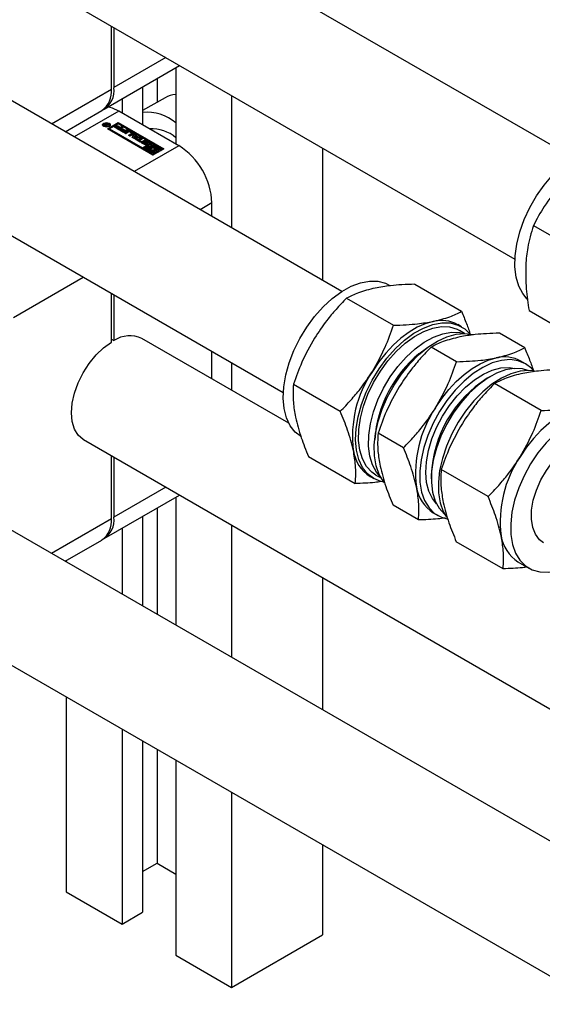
# Model space of a CAD drawing. Header units: millimetres. Extents: x 0 to 25230, y 0 to 17820.
# Tile 117 of 244: x 14929 to 15018, y 11965 to 12134. Entities that reach past the tile are written whole.
import ezdxf

# ---------------------------------------------------------------- set-up
doc = ezdxf.new("R2010")
doc.units = ezdxf.units.MM
doc.linetypes.add('SLD-Sólida', pattern=[0])

msp = doc.modelspace()

# ---------------------------------------------------------------- linework, layer by layer
at = {"color": 7, "linetype": 'SLD-Sólida', "lineweight": 25, "ltscale": 30}
for p, q in [((15023.79, 12110.3), (14950.01, 12152.89)), ((14940.01, 12135.57), (15013.79, 12092.98)), ((14944.8, 12122.06), (14944.8, 12132.81)), ((14945.22, 12132.56), (14945.22, 12122.31)), ((14984.19, 12087.44), (14910.41, 12130.03)), ((14954.1, 12127.44), (14945.22, 12122.31)), ((14943.56, 12118.65), (14956.45, 12126.08)), ((14955.79, 12125.7), (14955.79, 12112.69)), ((14952.61, 12123.87), (14952.61, 12119.81)), ((14934.51, 12116.12), (14944.8, 12122.06)), ((14950.13, 12122.44), (14950.13, 12115.96)), ((14946.6, 12120.4), (14946.6, 12118)), ((14953.96, 12120.59), (14950.13, 12118.38)), ((14965.34, 12120.95), (14965.34, 12098.32)), ((14936.85, 12114.77), (14943.14, 12118.4)), ((14946.07, 12118.3), (14938.4, 12113.88)), ((14956.32, 12112.38), (14946.07, 12118.3)), ((14944.11, 12115.25), (14945.96, 12116.32)), ((14945.96, 12116.32), (14953.74, 12111.83)), ((14945.96, 12116.16), (14945.96, 12116.32)), ((14943.43, 12115.94), (14943.43, 12115.78)), ((14943.43, 12115.78), (14943.46, 12115.68)), ((14943.59, 12115.91), (14943.59, 12115.92)), ((14943.66, 12115.84), (14943.66, 12116.01)), ((14943.84, 12115.71), (14943.68, 12115.81)), ((14943.73, 12115.91), (14943.73, 12115.78)), ((14943.73, 12115.78), (14943.73, 12115.89)), ((14943.76, 12115.95), (14943.76, 12116.04)), ((14943.77, 12115.86), (14943.78, 12115.85)), ((14943.77, 12115.76), (14943.77, 12115.86)), ((14943.78, 12115.85), (14943.79, 12115.84)), ((14943.78, 12115.75), (14943.78, 12115.85)), ((14943.79, 12115.84), (14943.83, 12115.82)), ((14943.79, 12115.75), (14943.79, 12115.84)), ((14943.83, 12115.82), (14943.99, 12115.92)), ((14943.83, 12115.72), (14943.83, 12115.82)), ((14944.35, 12116.01), (14943.84, 12115.71)), ((14943.93, 12116.02), (14944, 12116.21)), ((14943.93, 12115.95), (14943.93, 12116.02)), ((14943.96, 12115.93), (14944, 12116.04)), ((14943.99, 12115.92), (14943.97, 12115.93)), ((14943.99, 12115.8), (14943.99, 12115.92)), ((14944, 12116.21), (14944.12, 12116.14)), ((14944, 12116.04), (14944, 12116.21)), ((14944, 12116.04), (14944.06, 12116.01)), ((14944.12, 12116.14), (14944.02, 12115.93)), ((14944.02, 12115.93), (14944.25, 12116.06)), ((14944.02, 12115.81), (14944.02, 12115.93)), ((14951.88, 12110.76), (14944.11, 12115.25)), ((14945.96, 12116.16), (14944.25, 12115.17)), ((14944.25, 12116.06), (14944.35, 12116.01)), ((14944.25, 12115.95), (14944.25, 12116.06)), ((14944.42, 12115.68), (14944.45, 12115.78)), ((14944.45, 12115.78), (14944.45, 12115.94)), ((14945.96, 12116.12), (14944.46, 12115.25)), ((14944.46, 12115.25), (14944.46, 12115.09)), ((14944.46, 12115.25), (14950.08, 12112)), ((14944.46, 12115.09), (14950.08, 12111.84)), ((14945.25, 12115.58), (14945.43, 12115.68)), ((14946.05, 12115.11), (14945.25, 12115.58)), ((14945.39, 12115.49), (14945.43, 12115.52)), ((14945.43, 12115.68), (14945.99, 12115.35)), ((14945.43, 12115.52), (14945.43, 12115.68)), ((14945.43, 12115.52), (14945.99, 12115.19)), ((14945.58, 12115.74), (14945.76, 12115.84)), ((14946.11, 12115.43), (14945.58, 12115.74)), ((14945.72, 12115.65), (14945.76, 12115.68)), ((14945.76, 12115.84), (14946.29, 12115.53)), ((14945.76, 12115.68), (14945.76, 12115.84)), ((14945.76, 12115.68), (14946.29, 12115.37)), ((14953.6, 12111.75), (14945.96, 12116.16)), ((14951.59, 12112.87), (14945.96, 12116.12)), ((14945.99, 12115.35), (14946.11, 12115.43)), ((14945.99, 12115.19), (14945.99, 12115.35)), ((14945.99, 12115.19), (14946.11, 12115.26)), ((14946.78, 12115.54), (14946.05, 12115.11)), ((14946.11, 12115.26), (14946.11, 12115.43)), ((14946.12, 12115.07), (14946.3, 12115.18)), ((14946.92, 12114.61), (14946.12, 12115.07)), ((14946.26, 12114.99), (14946.3, 12115.01)), ((14946.29, 12115.53), (14946.54, 12115.67)), ((14946.29, 12115.37), (14946.29, 12115.53)), ((14946.29, 12115.37), (14946.54, 12115.51)), ((14946.3, 12115.18), (14946.86, 12114.85)), ((14946.3, 12115.01), (14946.3, 12115.18)), ((14946.3, 12115.01), (14946.86, 12114.69)), ((14946.45, 12115.23), (14946.63, 12115.34)), ((14946.98, 12114.92), (14946.45, 12115.23)), ((14946.54, 12115.67), (14946.78, 12115.54)), ((14946.54, 12115.51), (14946.54, 12115.67)), ((14946.54, 12115.51), (14946.64, 12115.45)), ((14946.59, 12115.15), (14946.63, 12115.17)), ((14946.63, 12115.34), (14947.16, 12115.03)), ((14946.63, 12115.17), (14946.63, 12115.34)), ((14946.63, 12115.17), (14947.16, 12114.86)), ((14946.86, 12114.85), (14946.98, 12114.92)), ((14946.86, 12114.69), (14946.86, 12114.85)), ((14946.86, 12114.69), (14946.98, 12114.76)), ((14947.65, 12115.03), (14946.92, 12114.61)), ((14946.98, 12114.76), (14946.98, 12114.92)), ((14947, 12114.56), (14947.53, 12114.87)), ((14947.14, 12114.48), (14947.53, 12114.7)), ((14947.16, 12115.03), (14947.41, 12115.17)), ((14947.16, 12114.86), (14947.16, 12115.03)), ((14947.16, 12114.86), (14947.41, 12115.01)), ((14947.74, 12114.72), (14947.24, 12114.43)), ((14947.41, 12115.17), (14947.65, 12115.03)), ((14947.41, 12115.01), (14947.41, 12115.17)), ((14947.41, 12115.01), (14947.51, 12114.95)), ((14947.53, 12114.7), (14947.53, 12114.87)), ((14948.22, 12114.52), (14947.89, 12114.72)), ((14947.98, 12114.87), (14948.49, 12114.58)), ((14947.98, 12114.7), (14947.98, 12114.87)), ((14947.98, 12114.7), (14948.49, 12114.41)), ((14947.24, 12114.43), (14947, 12114.56)), ((14947.72, 12114.15), (14948.22, 12114.44)), ((14947.96, 12114.01), (14947.72, 12114.15)), ((14947.86, 12114.07), (14948.22, 12114.27)), ((14948.49, 12114.31), (14947.96, 12114.01)), ((14948.22, 12114.27), (14948.22, 12114.44)), ((14948.25, 12114.32), (14948.25, 12114.48)), ((14948.34, 12113.79), (14948.68, 12114.44)), ((14948.68, 12113.59), (14948.34, 12113.79)), ((14948.4, 12113.75), (14948.68, 12114.28)), ((14948.49, 12114.41), (14948.49, 12114.58)), ((14948.8, 12114.04), (14948.67, 12113.78)), ((14948.67, 12113.78), (14949.12, 12113.86)), ((14948.67, 12113.62), (14948.67, 12113.78)), ((14948.67, 12113.62), (14949.12, 12113.7)), ((14948.68, 12114.44), (14948.94, 12114.29)), ((14948.68, 12114.28), (14948.68, 12114.44)), ((14948.68, 12114.28), (14948.88, 12114.16)), ((14949.8, 12113.79), (14948.68, 12113.59)), ((14949.12, 12113.86), (14948.8, 12114.04)), ((14948.85, 12113.5), (14949.02, 12113.6)), ((14949.73, 12112.99), (14948.85, 12113.5)), ((14948.94, 12114.29), (14948.88, 12114.18)), ((14948.88, 12114.18), (14949.36, 12113.9)), ((14948.88, 12114.02), (14948.88, 12114.18)), ((14948.88, 12114.02), (14949.36, 12113.74)), ((14948.99, 12113.42), (14949.02, 12113.44)), ((14949.02, 12113.6), (14949.35, 12113.41)), ((14949.02, 12113.44), (14949.02, 12113.6)), ((14949.02, 12113.44), (14949.35, 12113.25)), ((14949.12, 12113.7), (14949.12, 12113.86)), ((14949.35, 12113.41), (14949.9, 12113.73)), ((14949.35, 12113.25), (14949.9, 12113.57)), ((14949.35, 12113.25), (14949.35, 12113.41)), ((14949.36, 12113.9), (14949.55, 12113.94)), ((14949.36, 12113.74), (14949.36, 12113.9)), ((14949.36, 12113.74), (14949.55, 12113.77)), ((14949.55, 12113.94), (14949.8, 12113.79)), ((14949.55, 12113.77), (14949.55, 12113.94)), ((14949.55, 12113.77), (14949.59, 12113.75)), ((14950.14, 12113.6), (14949.59, 12113.28)), ((14949.59, 12113.28), (14949.91, 12113.09)), ((14949.59, 12113.11), (14949.59, 12113.28)), ((14949.59, 12113.11), (14949.77, 12113.01)), ((14949.91, 12113.09), (14949.73, 12112.99)), ((14949.9, 12113.73), (14950.14, 12113.6)), ((14949.9, 12113.57), (14949.9, 12113.73)), ((14949.9, 12113.57), (14950, 12113.51)), ((14950.02, 12113.1), (14950.21, 12112.99)), ((14950.02, 12112.93), (14950.02, 12113.1)), ((14950.19, 12112.84), (14950.02, 12112.93)), ((14950.19, 12112.97), (14950.19, 12112.81)), ((14950.2, 12112.79), (14950.2, 12112.95)), ((14950.21, 12112.77), (14950.21, 12112.93)), ((14950.24, 12112.92), (14950.61, 12112.7)), ((14950.24, 12112.75), (14950.24, 12112.92)), ((14950.7, 12112.76), (14950.3, 12113)), ((14950.47, 12113.13), (14950.47, 12112.97)), ((14950.47, 12112.97), (14950.47, 12113.13)), ((14950.47, 12112.97), (14950.47, 12112.97)), ((14950.48, 12112.95), (14950.48, 12113.11)), ((14950.51, 12113.08), (14950.91, 12112.84)), ((14950.51, 12112.92), (14950.51, 12113.08)), ((14950.51, 12112.92), (14950.91, 12112.67)), ((14950.98, 12112.92), (14950.61, 12113.13)), ((14950.77, 12113.26), (14951.2, 12113.01)), ((14950.77, 12113.1), (14950.77, 12113.26)), ((14950.77, 12113.1), (14951.2, 12112.85)), ((14951.2, 12112.85), (14951.2, 12113.01)), ((14900.41, 12112.71), (14974.19, 12070.12)), ((14956.32, 12112.38), (14948.65, 12107.96)), ((14950.45, 12112.57), (14950.01, 12112.82)), ((14950.08, 12112), (14951.59, 12112.87)), ((14950.08, 12111.84), (14951.59, 12112.71)), ((14950.08, 12111.84), (14950.08, 12112)), ((14950.24, 12112.75), (14950.61, 12112.54)), ((14950.43, 12112), (14950.26, 12111.9)), ((14950.26, 12111.74), (14950.26, 12111.9)), ((14950.26, 12111.9), (14951.88, 12110.96)), ((14950.26, 12111.74), (14951.88, 12110.8)), ((14951.88, 12111.17), (14950.43, 12112)), ((14950.61, 12112.54), (14950.61, 12112.7)), ((14950.65, 12112.52), (14950.65, 12112.68)), ((14950.7, 12112.52), (14950.7, 12112.67)), ((14950.73, 12112.52), (14950.73, 12112.68)), ((14950.75, 12112.54), (14950.75, 12112.7)), ((14950.75, 12112.54), (14950.75, 12112.7)), ((14950.92, 12112.29), (14950.75, 12112.19)), ((14950.75, 12112.19), (14951.16, 12111.95)), ((14950.75, 12112.02), (14950.75, 12112.19)), ((14950.75, 12112.02), (14951.15, 12111.79)), ((14950.91, 12112.67), (14950.91, 12112.84)), ((14950.97, 12112.62), (14950.91, 12112.67)), ((14951.45, 12111.98), (14950.92, 12112.29)), ((14951.01, 12112.84), (14951.02, 12112.84)), ((14951.19, 12112.74), (14951.01, 12112.84)), ((14951.02, 12112.84), (14951.02, 12112.84)), ((14951.03, 12112.83), (14951.03, 12112.86)), ((14951.03, 12112.83), (14951.03, 12112.85)), ((14951.76, 12112.77), (14951.1, 12112.39)), ((14951.1, 12112.39), (14951.62, 12112.09)), ((14951.1, 12112.23), (14951.1, 12112.39)), ((14951.1, 12112.23), (14951.62, 12111.92)), ((14951.15, 12111.87), (14951.15, 12111.71)), ((14951.42, 12111.79), (14951.45, 12111.82)), ((14951.45, 12112.39), (14951.76, 12112.57)), ((14951.69, 12112.25), (14951.45, 12112.39)), ((14951.45, 12111.82), (14951.45, 12111.98)), ((14951.59, 12112.87), (14951.59, 12112.71)), ((14951.59, 12112.31), (14951.76, 12112.41)), ((14951.62, 12111.92), (14951.62, 12112.09)), ((14953.39, 12111.83), (14951.76, 12112.77)), ((14951.76, 12112.57), (14953.21, 12111.73)), ((14951.76, 12112.41), (14951.76, 12112.57)), ((14951.76, 12112.41), (14952.07, 12112.23)), ((14953.74, 12111.83), (14951.88, 12110.76)), ((14951.88, 12110.96), (14952.55, 12111.35)), ((14952.2, 12111.35), (14951.88, 12111.17)), ((14951.96, 12111.49), (14952.2, 12111.35)), ((14951.96, 12111.32), (14951.96, 12111.49)), ((14951.96, 12111.32), (14952.06, 12111.27)), ((14952.55, 12111.35), (14952.02, 12111.65)), ((14952.2, 12111.59), (14952.2, 12111.75)), ((14952.2, 12111.75), (14952.72, 12111.45)), ((14952.2, 12111.59), (14952.72, 12111.29)), ((14952.45, 12112.01), (14953.21, 12111.57)), ((14952.9, 12111.55), (14952.48, 12111.79)), ((14952.5, 12111.78), (14952.5, 12111.87)), ((14952.55, 12111.19), (14952.55, 12111.35)), ((14952.72, 12111.45), (14952.9, 12111.55)), ((14952.72, 12111.29), (14952.72, 12111.45)), ((14952.72, 12111.29), (14952.9, 12111.39)), ((14952.9, 12111.39), (14952.9, 12111.55)), ((14953.21, 12111.73), (14953.39, 12111.83)), ((14953.21, 12111.57), (14953.21, 12111.73)), ((14953.21, 12111.57), (14953.39, 12111.67)), ((14953.39, 12111.67), (14953.39, 12111.83)), ((14980.89, 12111.97), (14980.89, 12089.34)), ((14951.88, 12110.8), (14952.55, 12111.19)), ((14951.88, 12110.8), (14951.88, 12110.96)), ((14961.98, 12102.59), (14959.96, 12101.43)), ((14961.98, 12100.26), (14961.98, 12102.59)), ((15016.97, 12098.7), (15024.97, 12094.08)), ((14928.04, 12082.99), (14939.96, 12089.88)), ((14996.67, 12088.66), (15004.68, 12084.04)), ((14944.8, 12078.78), (14944.8, 12087.09)), ((14945.22, 12086.84), (14945.22, 12079.03)), ((14985.02, 12086.28), (14993.02, 12081.66)), ((15016.22, 12084.15), (15024.23, 12079.53)), ((15004.66, 12081.4), (15004.04, 12081.76)), ((14944.8, 12079.27), (14945.22, 12079.03)), ((14975.13, 12064.9), (14950.01, 12079.4)), ((15005.2, 12080.26), (15004.3, 12080.78)), ((15015.48, 12077.8), (15011.15, 12080.3)), ((15003.82, 12075.42), (14999.5, 12077.92)), ((14961.98, 12072.49), (14961.98, 12077.17)), ((14965.34, 12075.23), (14965.34, 12070.55)), ((15015.62, 12075.07), (15014.84, 12075.52)), ((15009.6, 12072.89), (15009.07, 12072.58)), ((14975.93, 12071.55), (14983.94, 12066.93)), ((15018.3, 12067.07), (15010.3, 12071.69)), ((14994.74, 12060.7), (14990.41, 12063.2)), ((14940.01, 12062.08), (16254.75, 11303.1)), ((14944.8, 12048.57), (14944.8, 12059.32)), ((14945.22, 12059.07), (14945.22, 12048.82)), ((14978.5, 12059.21), (14986.5, 12054.58)), ((15367.96, 11792.41), (14910.41, 12056.54)), ((14989.04, 12055.77), (14989.66, 12055.42)), ((14990.01, 12056.03), (14990.91, 12055.52)), ((14999.5, 12056.01), (14999.5, 12055.39)), ((15009.21, 12052.34), (15001.21, 12056.96)), ((14954.1, 12053.95), (14945.22, 12048.82)), ((14943.56, 12045.16), (14956.45, 12052.59)), ((14955.79, 12052.22), (14955.79, 12030.35)), ((14997.3, 12048.35), (14992.98, 12050.85)), ((14950.13, 12048.95), (14950.13, 12033.61)), ((14952.61, 12050.38), (14952.61, 12032.18)), ((14999.84, 12049.54), (15000.62, 12049.09)), ((14934.51, 12042.63), (14944.8, 12048.57)), ((14965.34, 12047.46), (14965.34, 12024.84)), ((14946.6, 12046.91), (14946.6, 12035.65)), ((14936.85, 12041.28), (14943.14, 12044.91)), ((15011.78, 12039.99), (15003.78, 12044.61)), ((14937.05, 12041.4), (14937.05, 12041.16)), ((15014.32, 12041.18), (15016.17, 12040.11)), ((14900.41, 12039.22), (15357.96, 11775.08)), ((14980.89, 12038.48), (14980.89, 12015.86)), ((14937.05, 12018.07), (14937.05, 11984.7)), ((14946.6, 12012.56), (14946.6, 11979.19)), ((14950.13, 12010.52), (14950.13, 11981.23)), ((14952.61, 12009.09), (14952.61, 11989.6)), ((14955.79, 12007.25), (14955.79, 11973.88)), ((14965.34, 12001.74), (14965.34, 11968.37)), ((14980.89, 11992.76), (14980.89, 11977.35)), ((14950.13, 11988.17), (14952.61, 11989.6)), ((14952.61, 11989.6), (14955.79, 11987.76)), ((14937.05, 11984.7), (14946.6, 11979.19)), ((14946.6, 11979.19), (14950.13, 11981.23)), ((14965.34, 11968.37), (14980.89, 11977.35)), ((14955.79, 11973.88), (14965.34, 11968.37))]:
    msp.add_line(p, q, dxfattribs=at)
at = {"color": 7, "linetype": 'SLD-Sólida', "lineweight": 25, "ltscale": 30, "flags": 128}
for points in [[(14946.07, 12118.3), (14944.96, 12118.82), (14944.2, 12119.02)], [(14944.41, 12115.67), (14944.19, 12115.59), (14943.94, 12115.56), (14943.69, 12115.59), (14943.47, 12115.67), (14943.33, 12115.8), (14943.28, 12115.94), (14943.33, 12116.09), (14943.47, 12116.21), (14943.69, 12116.3), (14943.94, 12116.33), (14944.19, 12116.3), (14944.41, 12116.21), (14944.55, 12116.09), (14944.6, 12115.94), (14944.55, 12115.8), (14944.41, 12115.67)], [(14943.29, 12115.86), (14943.33, 12115.93), (14943.46, 12116.04)], [(14944.3, 12115.73), (14944.41, 12115.83), (14944.45, 12115.94), (14944.41, 12116.06), (14944.3, 12116.15), (14944.14, 12116.22), (14943.94, 12116.24), (14943.74, 12116.22), (14943.58, 12116.15), (14943.47, 12116.06), (14943.43, 12115.94), (14943.47, 12115.83), (14943.58, 12115.73), (14943.74, 12115.67), (14943.94, 12115.65), (14944.14, 12115.67), (14944.3, 12115.73)], [(14943.66, 12115.84), (14943.65, 12115.83), (14943.65, 12115.83)], [(14944.42, 12116.04), (14944.55, 12115.93), (14944.59, 12115.86)], [(14948.55, 12114.36), (14948.53, 12114.38), (14948.49, 12114.41)], [(14950.01, 12112.82), (14949.97, 12112.85), (14949.94, 12112.89), (14949.92, 12112.92), (14949.92, 12112.96), (14949.93, 12113), (14949.95, 12113.03), (14949.98, 12113.07), (14950.02, 12113.1)], [(14950.02, 12112.93), (14949.98, 12112.9), (14949.95, 12112.87)], [(14950.3, 12113), (14950.23, 12113.06), (14950.21, 12113.13), (14950.24, 12113.2), (14950.31, 12113.26), (14950.42, 12113.3), (14950.54, 12113.32), (14950.66, 12113.3), (14950.77, 12113.26)], [(14950.51, 12113.16), (14950.5, 12113.16), (14950.49, 12113.16), (14950.48, 12113.15), (14950.48, 12113.15), (14950.47, 12113.15), (14950.47, 12113.14), (14950.47, 12113.14), (14950.47, 12113.13)], [(14950.77, 12113.1), (14950.66, 12113.14), (14950.56, 12113.15)], [(14951.2, 12113.01), (14951.25, 12112.98), (14951.28, 12112.95), (14951.29, 12112.91), (14951.3, 12112.87), (14951.29, 12112.83), (14951.27, 12112.8), (14951.24, 12112.77), (14951.19, 12112.74)], [(14950.91, 12112.84), (14950.98, 12112.78), (14951, 12112.7), (14950.98, 12112.63), (14950.91, 12112.57), (14950.8, 12112.53), (14950.68, 12112.52), (14950.55, 12112.53), (14950.45, 12112.57)], [(14950.65, 12112.52), (14950.66, 12112.52), (14950.66, 12112.52)], [(14950.75, 12112.54), (14950.75, 12112.54), (14950.75, 12112.54)], [(14951.16, 12111.95), (14951.15, 12111.85), (14951.18, 12111.76), (14951.24, 12111.67), (14951.35, 12111.59), (14951.48, 12111.53), (14951.63, 12111.5), (14951.79, 12111.48), (14951.96, 12111.49)], [(14951.27, 12112.79), (14951.25, 12112.82), (14951.2, 12112.85)], [(14952.02, 12111.65), (14951.9, 12111.63), (14951.76, 12111.63), (14951.63, 12111.65), (14951.52, 12111.7), (14951.44, 12111.76), (14951.4, 12111.83), (14951.4, 12111.91), (14951.45, 12111.98)], [(14951.62, 12112.09), (14951.75, 12112.11), (14951.89, 12112.11), (14952.01, 12112.09), (14952.12, 12112.04), (14952.2, 12111.98), (14952.24, 12111.9), (14952.24, 12111.83), (14952.2, 12111.75)], [(14952.48, 12111.79), (14952.5, 12111.89), (14952.47, 12111.98), (14952.4, 12112.07), (14952.3, 12112.14), (14952.17, 12112.2), (14952.02, 12112.24), (14951.85, 12112.26), (14951.69, 12112.25)], [(15015.92, 12086.14), (15015.14, 12087.06), (15014.45, 12088.36), (15014, 12089.9), (15013.79, 12091.64), (15013.83, 12093.53), (15014.11, 12095.54), (15014.63, 12097.62), (15015.39, 12099.72), (15016.35, 12101.78), (15017.5, 12103.77), (15018.82, 12105.63), (15020.26, 12107.32), (15021.8, 12108.8), (15023.4, 12110.04), (15025.03, 12111.01)], [(14982.56, 12086.24), (14984.17, 12087.43), (14985.79, 12088.33), (14987.39, 12088.93), (14988.93, 12089.22), (14990.37, 12089.19), (14991.68, 12088.84), (14992.28, 12088.54)], [(14977.28, 12062.56), (14976.23, 12063.37), (14975.37, 12064.47), (14974.73, 12065.83), (14974.33, 12067.41), (14974.18, 12069.19), (14974.27, 12071.12), (14974.61, 12073.15), (14975.19, 12075.23), (14975.99, 12077.32), (14977, 12079.38), (14978.19, 12081.34), (14979.53, 12083.17), (14981, 12084.81), (14982.56, 12086.24)], [(14999.8, 12082.3), (14998.45, 12081.92), (14997.07, 12081.31), (14995.69, 12080.48), (14994.31, 12079.46), (14992.98, 12078.25), (14991.71, 12076.88), (14990.52, 12075.37), (14989.43, 12073.75)], [(14994.93, 12079.1), (14996.54, 12080.28), (14998.17, 12081.18), (14999.77, 12081.79), (15001.3, 12082.08), (15002.75, 12082.04), (15004.06, 12081.69), (15005.21, 12081.03), (15006.08, 12080.18)], [(14995.04, 12078.59), (14996.61, 12079.74), (14998.2, 12080.61), (14999.75, 12081.18), (15001.25, 12081.44), (15002.64, 12081.37), (15003.9, 12080.99), (15004.3, 12080.78)], [(14991.51, 12054.69), (14991.33, 12054.91), (14990.58, 12056.14), (14990.06, 12057.61), (14989.78, 12059.3), (14989.75, 12061.16), (14989.97, 12063.14), (14990.42, 12065.2), (14991.12, 12067.3), (14992.02, 12069.38), (14993.13, 12071.39), (14994.4, 12073.29), (14995.81, 12075.03), (14997.33, 12076.58), (14998.92, 12077.89), (15000.54, 12078.93), (15002.15, 12079.69), (15003.73, 12080.13), (15005.22, 12080.26), (15006.6, 12080.07), (15006.7, 12080.05)], [(14996.73, 12077.62), (14998.3, 12078.77), (14999.89, 12079.64), (15001.45, 12080.2), (15002.94, 12080.46), (15004.34, 12080.39), (15004.91, 12080.26)], [(14940.01, 12062.08), (14939.93, 12062.13), (14939.08, 12062.86), (14938.45, 12063.89), (14938.07, 12065.17), (14937.94, 12066.66), (14938.07, 12068.3), (14938.45, 12070.03), (14939.08, 12071.78), (14939.93, 12073.5), (14940.97, 12075.12), (14942.15, 12076.57), (14943.45, 12077.81), (14944.8, 12078.78)], [(14991.42, 12054.79), (14990.89, 12054.91), (14989.66, 12055.42), (14988.6, 12056.23), (14987.74, 12057.33), (14987.11, 12058.68), (14986.71, 12060.27), (14986.55, 12062.05), (14986.64, 12063.97), (14986.98, 12066), (14987.56, 12068.09), (14988.36, 12070.18), (14989.37, 12072.23), (14990.56, 12074.2), (14991.91, 12076.02), (14993.38, 12077.67), (14994.93, 12079.1)], [(14990.01, 12056.03), (14989.32, 12056.52), (14988.42, 12057.51), (14987.73, 12058.77), (14987.28, 12060.26), (14987.07, 12061.95), (14987.11, 12063.81), (14987.39, 12065.77), (14987.92, 12067.8), (14988.67, 12069.85), (14989.64, 12071.86), (14990.79, 12073.78), (14992.09, 12075.58), (14993.52, 12077.19), (14995.04, 12078.59)], [(14990.77, 12055.76), (14990.11, 12056.53), (14989.42, 12057.79), (14988.97, 12059.28), (14988.76, 12060.98), (14988.8, 12062.83), (14989.09, 12064.8), (14989.61, 12066.83), (14990.37, 12068.87), (14991.33, 12070.88), (14992.48, 12072.81), (14993.78, 12074.6), (14995.21, 12076.22), (14996.73, 12077.62)], [(14997.38, 12076.77), (14998.91, 12077.88), (14998.92, 12077.89)], [(15000.23, 12067.51), (15001.32, 12069.14), (15002.51, 12070.64), (15003.78, 12072.02), (15005.12, 12073.22), (15006.49, 12074.25), (15007.88, 12075.07), (15009.25, 12075.68), (15010.6, 12076.07)], [(15017.04, 12073.86), (15016.67, 12074.26), (15015.61, 12075.07), (15014.38, 12075.58), (15013, 12075.77), (15011.51, 12075.64), (15009.93, 12075.2), (15008.32, 12074.44), (15006.69, 12073.4), (15005.11, 12072.09), (15003.59, 12070.54), (15002.18, 12068.8), (15000.91, 12066.9), (14999.8, 12064.89), (14998.9, 12062.81), (14998.2, 12060.71), (14997.74, 12058.65), (14997.53, 12056.67), (14997.56, 12054.81), (14997.84, 12053.12), (14998.36, 12051.65), (14999.11, 12050.42), (15000.07, 12049.46), (15001.22, 12048.8), (15002.38, 12048.47)], [(15000.41, 12051.09), (14999.69, 12051.99), (14999.07, 12053.26), (14998.69, 12054.76), (14998.55, 12056.45), (14998.66, 12058.29), (14999.01, 12060.22), (14999.6, 12062.2), (15000.41, 12064.18), (15001.42, 12066.11), (15002.6, 12067.93), (15003.93, 12069.6), (15005.36, 12071.08), (15006.87, 12072.32), (15008.41, 12073.29), (15009.94, 12073.98), (15011.42, 12074.36), (15012.82, 12074.42), (15013.78, 12074.26)], [(15016.02, 12073.94), (15015.09, 12074.18), (15013.7, 12074.25), (15012.2, 12074), (15010.64, 12073.43), (15009.06, 12072.56), (15007.49, 12071.41), (15005.97, 12070.01), (15004.54, 12068.39), (15003.23, 12066.6), (15002.09, 12064.67), (15001.12, 12062.66), (15000.37, 12060.62), (14999.84, 12058.59), (14999.56, 12056.62), (14999.52, 12054.77), (14999.73, 12053.07), (15000.18, 12051.58), (15000.86, 12050.33), (15001.76, 12049.34), (15001.8, 12049.31)], [(15017.07, 12073.85), (15016.18, 12073.94), (15014.69, 12073.81), (15013.11, 12073.36), (15011.5, 12072.6), (15009.88, 12071.56), (15008.29, 12070.25), (15006.77, 12068.71), (15005.36, 12066.96), (15004.09, 12065.06), (15002.99, 12063.05), (15002.08, 12060.97), (15001.39, 12058.88), (15000.93, 12056.81), (15000.71, 12054.83), (15000.74, 12052.97), (15001.02, 12051.29), (15001.54, 12049.81), (15002.11, 12048.82)], [(15025.08, 12067.71), (15023.73, 12067.32), (15022.35, 12066.71), (15020.97, 12065.89), (15019.59, 12064.87), (15018.26, 12063.66), (15016.99, 12062.29), (15015.79, 12060.78), (15014.71, 12059.16)], [(15034.26, 12058.53), (15034.28, 12059.46), (15034.12, 12061.24), (15033.72, 12062.82), (15033.08, 12064.18), (15032.23, 12065.28), (15031.17, 12066.09), (15029.94, 12066.6), (15028.56, 12066.79), (15027.06, 12066.66), (15025.49, 12066.22), (15023.87, 12065.46), (15022.25, 12064.42), (15020.66, 12063.11), (15019.15, 12061.56), (15017.73, 12059.82), (15016.46, 12057.92), (15015.36, 12055.91), (15014.45, 12053.83), (15013.76, 12051.73), (15013.3, 12049.67), (15013.08, 12047.69), (15013.12, 12045.83), (15013.39, 12044.14), (15013.91, 12042.67), (15014.66, 12041.44), (15015.62, 12040.48), (15016.77, 12039.82), (15018.08, 12039.46), (15019.52, 12039.43), (15021.06, 12039.72), (15022.66, 12040.33), (15024.26, 12041.21)], [(15018.67, 12044.44), (15018, 12044.95), (15017.3, 12045.88), (15016.84, 12047.07), (15016.62, 12048.47), (15016.65, 12050.04), (15016.94, 12051.73), (15017.48, 12053.46), (15018.23, 12055.18), (15019.19, 12056.82), (15020.3, 12058.33), (15021.54, 12059.65), (15022.85, 12060.74), (15024.2, 12061.55), (15025.52, 12062.05), (15026.78, 12062.23), (15027.93, 12062.08), (15028.67, 12061.76)]]:
    msp.add_lwpolyline(points, dxfattribs=at)
at = {"color": 7, "linetype": 'SLD-Sólida', "lineweight": 25, "ltscale": 900}
for centre, radius, start, end in [((14940.88, 12121.63), 3.94, 305.0133, 6.2988), ((14941.49, 12121.8), 3.76, 299.4846, 7.6964), ((14956.09, 12116.84), 4.31, 93.9201, 119.473), ((14950.86, 12110.5), 7.61, 49.5798, 95.4766), ((14943.7, 12115.9), 0.112, 110.5233, 169.6064), ((14943.68, 12115.92), 0.0841, 177.0337, 225.5479), ((14943.81, 12116.04), 0.263, 223.966, 240.037), ((14943.8, 12115.76), 0.278, 98.2546, 119.4979), ((14943.79, 12115.62), 0.256, 104.9237, 119.9909), ((14943.76, 12115.91), 0.0312, 126.4815, 209.8951), ((14943.83, 12115.96), 0.124, 214.5394, 236.8263), ((14943.83, 12115.83), 0.136, 115.9109, 132.0944), ((14943.82, 12115.71), 0.337, 69.8468, 99.3573), ((14943.84, 12115.81), 0.156, 85.2502, 116.1848), ((14943.82, 12115.67), 0.3, 59.8265, 83.3108), ((14947.76, 12114.43), 0.492, 62.6097, 117.3903), ((14947.76, 12114.27), 0.492, 62.6097, 117.3903), ((14947.81, 12114.58), 0.158, 62.6097, 117.3903), ((14951.76, 12109.23), 6.04, 48.1152, 93.9386), ((14948.21, 12114.48), 0.0448, 290.7834, 69.2166), ((14948.2, 12114.32), 0.0516, 294.3747, 354.3052), ((14948.44, 12114.45), 0.14, 290.7834, 69.2166), ((14950.22, 12112.97), 0.0258, 116.8434, 158.1777), ((14950.22, 12112.97), 0.026, 161.1565, 213.6065), ((14950.26, 12112.99), 0.0708, 208.7074, 230.4504), ((14950.31, 12113.05), 0.154, 228.7284, 240.3176), ((14950.5, 12112.78), 0.367, 93.4945, 134.1167), ((14950.51, 12113.14), 0.0436, 183.4924, 216.9867), ((14950.51, 12112.97), 0.0436, 183.4924, 216.9867), ((14950.58, 12113.18), 0.124, 217.0609, 237.0978), ((14950.58, 12113.02), 0.124, 217.0609, 237.0978), ((14950.52, 12113.01), 0.153, 75.0371, 93.4904), ((14950.5, 12112.95), 0.213, 60.6051, 75.8253), ((14950.91, 12112.79), 0.15, 46.7738, 60.4337), ((14950.22, 12112.81), 0.027, 180.6276, 213.09), ((14950.26, 12112.82), 0.0708, 208.7074, 230.4504), ((14950.31, 12112.89), 0.154, 228.7284, 240.3176), ((14950.71, 12112.88), 0.202, 240.3702, 252.2392), ((14950.71, 12112.71), 0.202, 240.3702, 252.2392), ((14950.71, 12112.85), 0.176, 251.4344, 266.7333), ((14950.61, 12112.6), 0.178, 50.9152, 58.9481), ((14950.7, 12112.74), 0.067, 264.2447, 297.3759), ((14950.67, 12112.67), 0.093, 33.2278, 50.3744), ((14950.73, 12112.7), 0.0237, 292.9777, 350.1936), ((14950.72, 12112.7), 0.0335, 354.5634, 33.9086), ((14950.73, 12112.54), 0.0226, 298.9245, 350.8552), ((14950.97, 12112.85), 0.0626, 20.075, 47.5276), ((14951, 12112.87), 0.0274, 300.0813, 329.7112), ((14951.01, 12112.86), 0.0235, 334.9863, 18.5125), ((14951.4, 12111.71), 0.252, 180.8413, 214.9702), ((14951.82, 12112.45), 1.14, 257.6286, 276.8556), ((14951.83, 12111.42), 0.539, 42.4912, 112.1989), ((14949.7, 12102.03), 12.29, 2.6055, 57.3945), ((15001.21, 12076.55), 5.92, 61.4906, 103.8146), ((14947.95, 12074.96), 4.9, 65.1254, 123.863), ((15011, 12060.47), 21.24, 129.891, 175.5156), ((15012.01, 12070.32), 5.92, 61.4906, 103.8146), ((15005.8, 12062.64), 19.79, 145.8563, 187.0595), ((15020.1, 12055.16), 20.62, 122.3549, 177.6505), ((15016.6, 12056.41), 19.79, 145.8563, 187.0595), ((14992.39, 12061.09), 6.28, 188.0361, 237.7887), ((15031.08, 12048.05), 19.79, 145.8563, 187.0595), ((15003.29, 12054.92), 6.39, 188.4871, 237.3377), ((14940.88, 12048.14), 3.94, 305.0133, 6.2988), ((14941.49, 12048.32), 3.76, 299.4846, 7.6964), ((15017.67, 12046.5), 6.28, 188.0361, 237.7887)]:
    msp.add_arc(centre, radius, start, end, dxfattribs=at)
at = {"color": 7, "linetype": 'SLD-Sólida', "lineweight": 25, "ltscale": 30}
for points, knots in [([(15021.5, 12105.57), (15020.56, 12104.39), (15018.81, 12102.19), (15017.55, 12099.81), (15016.97, 12098.7)], [0, 0, 0, 0, 0.535251, 1, 1, 1, 1]), ([(15016.97, 12098.7), (15016.77, 12098.08), (15016.39, 12096.87), (15015.89, 12094.66), (15015.74, 12092.98), (15015.65, 12091.98)], [0, 0, 0, 0, 0.303074, 0.582113, 1, 1, 1, 1]), ([(15015.65, 12091.98), (15015.64, 12090.62), (15015.62, 12088.1), (15016.03, 12085.41), (15016.22, 12084.15)], [0, 0, 0, 0, 0.535251, 1, 1, 1, 1]), ([(14989.9, 12088.02), (14988.9, 12087.77), (14987.03, 12087.31), (14985.66, 12086.61), (14985.02, 12086.28)], [0, 0, 0, 0, 0.535251, 1, 1, 1, 1]), ([(14996.67, 12088.66), (14995.93, 12088.64), (14994.51, 12088.59), (14992.19, 12088.41), (14990.76, 12088.17), (14989.9, 12088.02)], [0, 0, 0, 0, 0.303074, 0.582113, 1, 1, 1, 1]), ([(14985.02, 12086.28), (14984.41, 12085.65), (14983.23, 12084.43), (14981.34, 12082.19), (14980.21, 12080.48), (14979.53, 12079.46)], [0, 0, 0, 0, 0.303074, 0.582113, 1, 1, 1, 1]), ([(14999.8, 12082.3), (15000.8, 12082.55), (15002.67, 12083.01), (15004.04, 12083.71), (15004.68, 12084.04)], [0, 0, 0, 0, 0.535251, 1, 1, 1, 1]), ([(15004.68, 12084.04), (15004.96, 12083.34), (15005.51, 12081.99), (15006.03, 12080.63), (15006.19, 12080.01), (15006.2, 12080)], [0, 0, 0, 0, 0.515217, 0.989576, 1, 1, 1, 1]), ([(14989.43, 12073.75), (14990.2, 12075.12), (14991.63, 12077.67), (14992.58, 12080.39), (14993.02, 12081.66)], [0, 0, 0, 0, 0.535251, 1, 1, 1, 1]), ([(14993.02, 12081.66), (14993.76, 12081.68), (14995.19, 12081.73), (14997.5, 12081.91), (14998.94, 12082.16), (14999.8, 12082.3)], [0, 0, 0, 0, 0.303074, 0.582113, 1, 1, 1, 1]), ([(14979.53, 12079.46), (14978.76, 12078.1), (14977.32, 12075.54), (14976.37, 12072.82), (14975.93, 12071.55)], [0, 0, 0, 0, 0.535251, 1, 1, 1, 1]), ([(15004.38, 12079.66), (15003.38, 12079.41), (15001.51, 12078.95), (15000.13, 12078.25), (14999.5, 12077.92)], [0, 0, 0, 0, 0.535251, 1, 1, 1, 1]), ([(15011.15, 12080.3), (15010.41, 12080.28), (15008.99, 12080.23), (15006.67, 12080.05), (15005.24, 12079.81), (15004.38, 12079.66)], [0, 0, 0, 0, 0.303074, 0.582113, 1, 1, 1, 1]), ([(14999.5, 12077.92), (14998.88, 12077.29), (14997.71, 12076.07), (14995.82, 12073.83), (14994.68, 12072.13), (14994.01, 12071.11)], [0, 0, 0, 0, 0.303074, 0.582113, 1, 1, 1, 1]), ([(15010.6, 12076.07), (15011.6, 12076.32), (15013.47, 12076.78), (15014.84, 12077.48), (15015.48, 12077.8)], [0, 0, 0, 0, 0.535251, 1, 1, 1, 1]), ([(15015.48, 12077.8), (15015.76, 12077.1), (15016.31, 12075.75), (15016.84, 12074.36), (15017.01, 12073.71), (15017.02, 12073.66)], [0, 0, 0, 0, 0.502085, 0.964353, 1, 1, 1, 1]), ([(15003.82, 12075.42), (15004.56, 12075.45), (15005.99, 12075.49), (15008.3, 12075.67), (15009.74, 12075.92), (15010.6, 12076.07)], [0, 0, 0, 0, 0.303074, 0.582113, 1, 1, 1, 1]), ([(15000.23, 12067.51), (15001, 12068.88), (15002.43, 12071.44), (15003.38, 12074.16), (15003.82, 12075.42)], [0, 0, 0, 0, 0.535251, 1, 1, 1, 1]), ([(14983.94, 12066.93), (14984.55, 12067.57), (14985.73, 12068.79), (14987.62, 12071.03), (14988.75, 12072.73), (14989.43, 12073.75)], [0, 0, 0, 0, 0.303074, 0.582113, 1, 1, 1, 1]), ([(15015.18, 12073.42), (15014.18, 12073.18), (15012.31, 12072.71), (15010.94, 12072.01), (15010.3, 12071.69)], [0, 0, 0, 0, 0.535251, 1, 1, 1, 1]), ([(15021.95, 12074.07), (15021.21, 12074.04), (15019.79, 12074), (15017.47, 12073.82), (15016.04, 12073.57), (15015.18, 12073.42)], [0, 0, 0, 0, 0.303074, 0.582113, 1, 1, 1, 1]), ([(14975.93, 12071.55), (14975.89, 12071.04), (14975.83, 12070.04), (14975.88, 12068.2), (14976.12, 12066.78), (14976.27, 12065.93)], [0, 0, 0, 0, 0.303074, 0.582113, 1, 1, 1, 1]), ([(14994.01, 12071.11), (14993.24, 12069.74), (14991.8, 12067.18), (14990.85, 12064.46), (14990.41, 12063.2)], [0, 0, 0, 0, 0.5352511, 1, 1, 1, 1]), ([(15010.3, 12071.69), (15009.68, 12071.05), (15008.51, 12069.83), (15006.62, 12067.59), (15005.49, 12065.89), (15004.81, 12064.87)], [0, 0, 0, 0, 0.303074, 0.582113, 1, 1, 1, 1]), ([(14994.74, 12060.7), (14995.35, 12061.33), (14996.53, 12062.55), (14998.42, 12064.79), (14999.55, 12066.49), (15000.23, 12067.51)], [0, 0, 0, 0, 0.303074, 0.582113, 1, 1, 1, 1]), ([(15018.3, 12067.07), (15019.04, 12067.09), (15020.46, 12067.14), (15022.78, 12067.32), (15024.22, 12067.56), (15025.08, 12067.71)], [0, 0, 0, 0, 0.303074, 0.582113, 1, 1, 1, 1]), ([(14976.27, 12065.93), (14976.56, 12064.77), (14977.09, 12062.62), (14978.05, 12060.29), (14978.5, 12059.21)], [0, 0, 0, 0, 0.535251, 1, 1, 1, 1]), ([(14986.17, 12060.21), (14985.88, 12061.36), (14985.34, 12063.52), (14984.38, 12065.85), (14983.94, 12066.93)], [0, 0, 0, 0, 0.535251, 1, 1, 1, 1]), ([(15014.71, 12059.16), (15015.47, 12060.52), (15016.91, 12063.08), (15017.86, 12065.8), (15018.3, 12067.07)], [0, 0, 0, 0, 0.535251, 1, 1, 1, 1]), ([(15004.81, 12064.87), (15004.04, 12063.5), (15002.6, 12060.95), (15001.65, 12058.22), (15001.21, 12056.96)], [0, 0, 0, 0, 0.535251, 1, 1, 1, 1]), ([(14990.41, 12063.2), (14990.37, 12062.68), (14990.3, 12061.68), (14990.36, 12059.84), (14990.6, 12058.42), (14990.75, 12057.57)], [0, 0, 0, 0, 0.303074, 0.582113, 1, 1, 1, 1]), ([(14996.97, 12053.98), (14996.68, 12055.13), (14996.14, 12057.28), (14995.18, 12059.61), (14994.74, 12060.7)], [0, 0, 0, 0, 0.535251, 1, 1, 1, 1]), ([(14986.5, 12054.58), (14986.54, 12055.1), (14986.61, 12056.1), (14986.56, 12057.94), (14986.31, 12059.36), (14986.17, 12060.21)], [0, 0, 0, 0, 0.303074, 0.582113, 1, 1, 1, 1]), ([(15009.21, 12052.34), (15009.83, 12052.97), (15011.01, 12054.19), (15012.9, 12056.43), (15014.03, 12058.13), (15014.71, 12059.16)], [0, 0, 0, 0, 0.303074, 0.582113, 1, 1, 1, 1]), ([(14990.75, 12057.57), (14991.03, 12056.42), (14991.57, 12054.26), (14992.53, 12051.93), (14992.98, 12050.85)], [0, 0, 0, 0, 0.535251, 1, 1, 1, 1]), ([(15001.21, 12056.96), (15001.17, 12056.44), (15001.1, 12055.45), (15001.16, 12053.61), (15001.4, 12052.19), (15001.55, 12051.33)], [0, 0, 0, 0, 0.303074, 0.582113, 1, 1, 1, 1]), ([(14990.94, 12054.91), (14990.58, 12054.85), (14989.23, 12054.65), (14987.65, 12054.61), (14986.5, 12054.58)], [0, 0, 0, 0, 0.269869, 1, 1, 1, 1]), ([(14997.3, 12048.35), (14997.34, 12048.87), (14997.41, 12049.86), (14997.36, 12051.7), (14997.11, 12053.12), (14996.97, 12053.98)], [0, 0, 0, 0, 0.303074, 0.582113, 1, 1, 1, 1]), ([(15011.45, 12045.62), (15011.16, 12046.77), (15010.62, 12048.92), (15009.66, 12051.25), (15009.21, 12052.34)], [0, 0, 0, 0, 0.535251, 1, 1, 1, 1]), ([(15001.55, 12051.33), (15001.83, 12050.18), (15002.37, 12048.03), (15003.33, 12045.7), (15003.78, 12044.61)], [0, 0, 0, 0, 0.535251, 1, 1, 1, 1]), ([(15001.89, 12048.69), (15001.48, 12048.63), (15000.09, 12048.42), (14998.45, 12048.38), (14997.3, 12048.35)], [0, 0, 0, 0, 0.295663, 1, 1, 1, 1]), ([(15011.78, 12039.99), (15011.82, 12040.51), (15011.89, 12041.5), (15011.83, 12043.34), (15011.59, 12044.77), (15011.45, 12045.62)], [0, 0, 0, 0, 0.303074, 0.582113, 1, 1, 1, 1]), ([(15015.9, 12040.27), (15015.64, 12040.23), (15014.4, 12040.05), (15012.94, 12040.02), (15011.78, 12039.99)], [0, 0, 0, 0, 0.20831, 1, 1, 1, 1])]:
    msp.add_open_spline(points, degree=3, knots=knots, dxfattribs=at)

doc.saveas('drawing.dxf')
